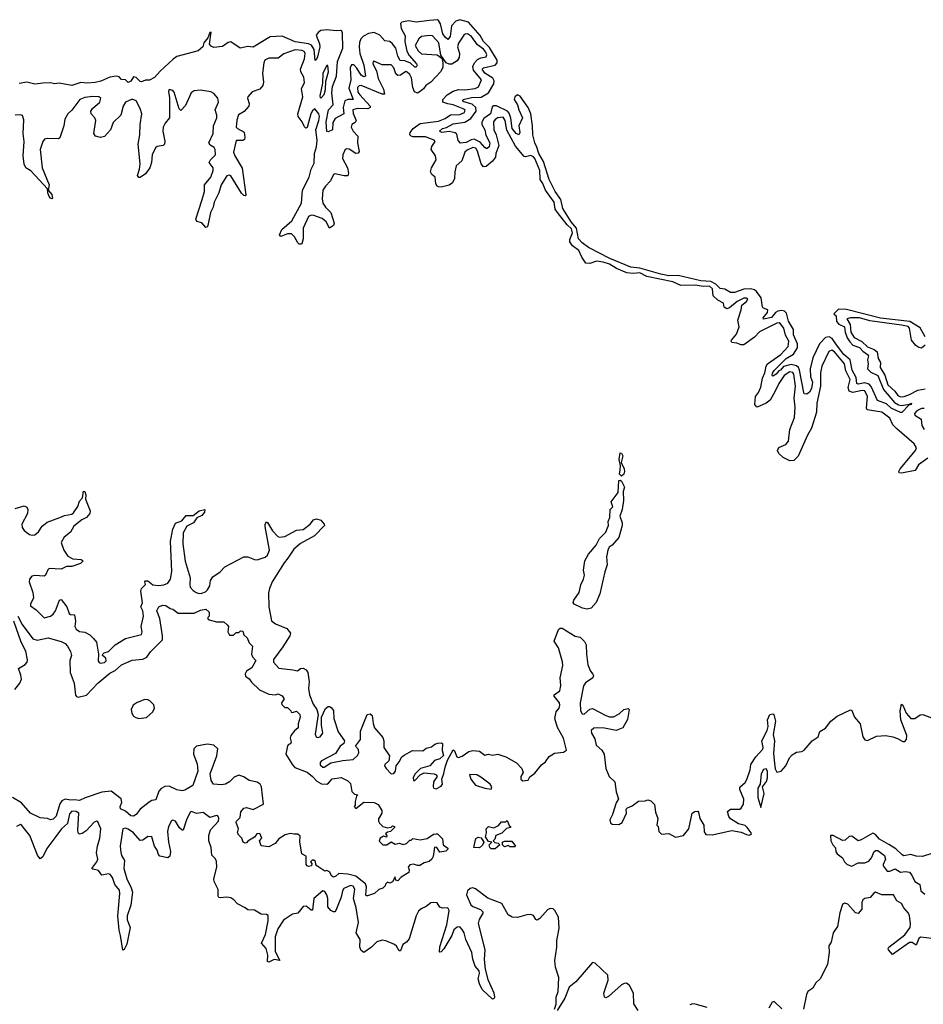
# Model space of a CAD drawing. Extents: x 2470790 to 2659118, y 702284 to 849036.
# Tile 142 of 154: x 2619060 to 2625929, y 751921 to 759412. Entities that reach past the tile are written whole.
import ezdxf

# ---------------------------------------------------------------- set-up
doc = ezdxf.new("R2010")
doc.units = 0

msp = doc.modelspace()

# ---------------------------------------------------------------- linework, layer by layer
at = {"layer": '0CON10XD'}
for points in [[(2625945, 756999.5), (2625905, 757067.8), (2625826.6, 757116.6), (2625605, 757141.7), (2625346.4, 757206.4), (2625285, 757208.5), (2625248.8, 757175), (2625267.9, 757157.9), (2625269.2, 757115), (2625286.8, 757096.8), (2625330.8, 757075), (2625335.8, 757035), (2625351.8, 756991.8), (2625370.3, 756960.3), (2625395, 756936.1), (2625445, 756917.5), (2625469.7, 756889.7), (2625505.9, 756865), (2625511.9, 756855), (2625504.2, 756825), (2625510, 756795), (2625505.9, 756755), (2625531.3, 756731.3), (2625584.1, 756705), (2625628.1, 756598.1), (2625710.8, 756500.8), (2625741.7, 756481.7), (2625765, 756477.5), (2625823.6, 756486.4), (2625840, 756495), (2625837.5, 756485), (2625820.7, 756479.3), (2625766.4, 756423.6), (2625755, 756422.5), (2625685, 756457.5), (2625649.9, 756489.9), (2625582.5, 756515), (2625532.5, 756622.5), (2625518.8, 756638.8), (2625485, 756650), (2625435, 756639.6), (2625425, 756644.4), (2625420.1, 756690.1), (2625387.6, 756745), (2625373.8, 756825), (2625325, 756864), (2625269.6, 756939.6), (2625237.7, 756987.7), (2625215, 756999.7), (2625186.5, 756993.5), (2625139.4, 756945), (2625090.3, 756839.7), (2625068.6, 756755), (2625071.8, 756695), (2625086.2, 756655), (2625080.4, 756605), (2625065, 756578.8), (2625045, 756564), (2625025, 756566.7), (2625020.8, 756575), (2624989, 756745), (2624980, 756765), (2624965, 756778.9), (2624925, 756787.6), (2624866.2, 756773.8), (2624845, 756746.7), (2624830, 756740), (2624810, 756715), (2624785, 756699.2), (2624780, 756705), (2624783.8, 756723.8), (2624795, 756744.3), (2624887.2, 756835), (2624943.2, 756866.8), (2624974.4, 756915), (2624972, 756945), (2624941.9, 757015), (2624941.5, 757055), (2624905, 757118.2), (2624888.9, 757178.9), (2624875, 757194.8), (2624855, 757199.4), (2624824.8, 757195.2), (2624806.7, 757183.3), (2624775, 757146.7), (2624714, 757134), (2624711.9, 757145), (2624744.3, 757185), (2624748.8, 757205), (2624715, 757216.2), (2624706.2, 757225), (2624697.1, 757295), (2624660.8, 757345), (2624645, 757357.1), (2624615, 757363.5), (2624565, 757361), (2624495, 757336.4), (2624465, 757336.7), (2624421.1, 757361.1), (2624385, 757366.2), (2624351, 757401), (2624315, 757421.1), (2624238, 757425), (2624065.1, 757465.1), (2623995, 757463.4), (2623935, 757475.1), (2623775, 757521.2), (2623705, 757530.3), (2623545.3, 757595), (2623385, 757677.8), (2623334.9, 757714.9), (2623308, 757745), (2623293.8, 757825), (2623252.6, 757875), (2623190.2, 757975), (2623174.7, 758044.7), (2623130.7, 758105), (2623085, 758195.6), (2623042.7, 758332.7), (2623005.7, 758395), (2622992.5, 758442.5), (2622975, 758476.4), (2622960.9, 758535), (2622958.4, 758605), (2622944.8, 758695), (2622924.9, 758745), (2622865, 758829.1), (2622845, 758839.2), (2622824.5, 758825.5), (2622820, 758805), (2622843.6, 758763.6), (2622854.1, 758725.9), (2622882.8, 758665), (2622854.3, 758605), (2622861.6, 758555), (2622855, 758535.6), (2622835, 758546.9), (2622804, 758585), (2622792.5, 758662.5), (2622779.8, 758699.8), (2622767.2, 758717.2), (2622685, 758756.6), (2622665, 758757.6), (2622651.9, 758748.1), (2622639.7, 758695), (2622588.5, 758661.5), (2622572.6, 758632.6), (2622574.3, 758614.3), (2622595.7, 758575), (2622602.8, 758532.8), (2622634.3, 758475), (2622629.4, 758445), (2622615, 758432.5), (2622605, 758430.8), (2622595, 758439.2), (2622561.1, 758481.1), (2622515, 758502.2), (2622491.4, 758498.6), (2622455, 758476.7), (2622411.7, 758471.7), (2622394.1, 758494.1), (2622382.1, 758542.1), (2622371.7, 758551.7), (2622325, 758561.9), (2622270, 758555), (2622251.2, 758565), (2622275, 758584.2), (2622305, 758591.1), (2622355, 758619.6), (2622445, 758632.7), (2622489.5, 758660.5), (2622530, 758715), (2622527, 758745), (2622499.6, 758769.6), (2622437.6, 758787.6), (2622427.5, 758795), (2622430.8, 758805), (2622495, 758820.8), (2622568.2, 758821.8), (2622625, 758856.4), (2622665.1, 758924.9), (2622668, 758948), (2622657.3, 758967.3), (2622596.2, 759005), (2622574.7, 759035), (2622585, 759046.7), (2622675, 759066.9), (2622689.5, 759085), (2622690.2, 759105), (2622631.4, 759201.4), (2622585.2, 759245), (2622560.5, 759290.5), (2622472.1, 759392.1), (2622405, 759412), (2622375, 759402), (2622343.9, 759365), (2622332.3, 759285), (2622315, 759261.9), (2622295, 759277.9), (2622277.1, 759305), (2622259.6, 759379.6), (2622245, 759406), (2622235, 759410.8), (2622175, 759406.9), (2622074.4, 759394.4), (2622015, 759404.2), (2621965.6, 759394.4), (2621955, 759382.5), (2621960.3, 759345), (2621989.8, 759289.8), (2621988.3, 759245), (2622002.5, 759172.5), (2622019.8, 759139.8), (2622077.5, 759075), (2622080.8, 759065), (2622075, 759051.2), (2622065, 759051.9), (2622032.2, 759082.2), (2621988.1, 759098.1), (2621951.8, 759101.8), (2621935, 759134.4), (2621919.2, 759195), (2621895, 759228.5), (2621875, 759246.2), (2621835, 759251.8), (2621798.9, 759295), (2621754.8, 759315.2), (2621712.7, 759307.3), (2621672.7, 759287.3), (2621653, 759267), (2621642.1, 759237.9), (2621639.5, 759205), (2621645.6, 759155.6), (2621677, 759065), (2621688.1, 758981.9), (2621675, 758978.5), (2621655, 758990.3), (2621623.7, 759043.7), (2621599.1, 759069.1), (2621582.2, 759067.8), (2621571.2, 759045), (2621578.4, 758955), (2621561.1, 758891.1), (2621595.3, 758804.7), (2621554.7, 758805.3), (2621532.5, 758795), (2621519.7, 758745), (2621524.4, 758695.6), (2621459.4, 758660.6), (2621439.6, 758630.4), (2621437.5, 758575), (2621405, 758560), (2621395, 758562.5), (2621390.3, 758635), (2621408.5, 758725), (2621442, 758765), (2621433.6, 758855), (2621437.9, 758905), (2621468.4, 758981.6), (2621475.5, 759095), (2621516.3, 759195), (2621515, 759310), (2621509.2, 759325), (2621500.3, 759330.3), (2621465, 759327.5), (2621395, 759336), (2621349.5, 759330.5), (2621328.8, 759315), (2621314.2, 759295), (2621339.4, 759229.4), (2621341.4, 759205), (2621325, 759129.2), (2621315, 759106.7), (2621305, 759102.5), (2621299.2, 759185), (2621278.9, 759218.9), (2621255, 759229.6), (2621153.7, 759243.7), (2621055, 759285.6), (2620965, 759281.9), (2620835, 759202.9), (2620795, 759209.2), (2620735, 759196.2), (2620665, 759244), (2620645, 759237.5), (2620601.4, 759208.6), (2620535, 759200), (2620515, 759210), (2620503.3, 759225), (2620515, 759317.5), (2620505, 759313.3), (2620490.8, 759275), (2620460, 759235), (2620452, 759205), (2620415.8, 759174.2), (2620255, 759131.1), (2620227.6, 759112.4), (2620128.6, 759021.4), (2620085, 758971.2), (2620047, 758953), (2620015, 758952.5), (2619985, 758940), (2619975, 758942.5), (2619945, 758972.5), (2619925, 758977.5), (2619905, 758943.3), (2619885, 758933.3), (2619865, 758953.3), (2619835, 758957.5), (2619815, 758976.7), (2619795, 758983.6), (2619745, 758975.5), (2619676, 758944), (2619632.9, 758932.9), (2619575, 758928.9), (2619525, 758933.2), (2619455, 758912.3), (2619358.9, 758928.9), (2619325, 758924.1), (2619295, 758932.2), (2619235, 758930), (2619175, 758921.2), (2619115, 758936.2), (2619055, 758926.7)], [(2624410, 757255), (2624368.2, 757278.2), (2624330.8, 757310.8), (2624326.5, 757365), (2624305, 757383.9), (2624255, 757382.1), (2624195, 757392.4), (2624085, 757389.4), (2624026.6, 757416.6), (2623827.2, 757457.2), (2623775, 757485.4), (2623725, 757480.6), (2623675.1, 757485.1), (2623598, 757518), (2623543.1, 757553.1), (2623495, 757566.7), (2623445, 757574.1), (2623395, 757556.7), (2623365, 757560.9), (2623333.1, 757605), (2623311.9, 757655), (2623262.2, 757692.2), (2623241.4, 757721.4), (2623241.1, 757738.9), (2623261.7, 757791.7), (2623255, 757821.2), (2623220.9, 757850.9), (2623147.7, 757945), (2623131.7, 757971.7), (2623123, 758025), (2623057.7, 758115), (2623037.8, 758165), (2623017.6, 758195), (2623013.5, 758265), (2622975, 758356.2), (2622965, 758369.2), (2622945, 758378), (2622905, 758368.2), (2622895, 758371.9), (2622828.8, 758448.8), (2622762.4, 758572.4), (2622750.2, 758645), (2622735, 758670), (2622695, 758664.8), (2622675, 758652.8), (2622661.6, 758635), (2622664.4, 758575), (2622682.7, 758535), (2622702.1, 758455), (2622679.8, 758395), (2622676.2, 758365), (2622655.4, 758334.6), (2622605, 758294.8), (2622585, 758292.9), (2622569, 758315), (2622541.4, 758411.4), (2622528.4, 758435), (2622505, 758438.5), (2622460.9, 758419.1), (2622445, 758405.4), (2622421.6, 758338.4), (2622378.8, 758301.2), (2622367.8, 758255), (2622365.9, 758205), (2622349.5, 758170.5), (2622325, 758152.4), (2622265, 758137.8), (2622245, 758139.7), (2622234.6, 758145), (2622224.1, 758164.1), (2622218.7, 758215), (2622193.1, 758235), (2622183.9, 758255), (2622190.9, 758285), (2622225.6, 758345), (2622221.9, 758375), (2622189, 758425), (2622193.7, 758446.3), (2622219.2, 758485), (2622211.4, 758495), (2622145, 758521), (2622051.5, 758521.5), (2622035.3, 758525.3), (2622025.5, 758535), (2622028.7, 758555), (2622050.8, 758585), (2622105, 758622.4), (2622245, 758641), (2622295, 758661.3), (2622335, 758688.6), (2622405, 758690.6), (2622440.8, 758705), (2622446.9, 758725), (2622430.5, 758735), (2622356.2, 758765), (2622315, 758773), (2622276.2, 758785), (2622276.7, 758805), (2622308.7, 758841.3), (2622355, 758868.8), (2622395, 758881.7), (2622445, 758879), (2622522.7, 758887.3), (2622548.8, 758901.2), (2622570, 758955), (2622509.1, 759029.1), (2622503.6, 759055), (2622517.3, 759085), (2622540.9, 759109.1), (2622565, 759121.3), (2622605, 759128.5), (2622610.3, 759145), (2622603.9, 759165), (2622585, 759188.8), (2622539.9, 759219.9), (2622495, 759285.3), (2622465, 759303.8), (2622447.5, 759302.5), (2622435.9, 759294.1), (2622395, 759232.2), (2622389.4, 759205), (2622403.9, 759155), (2622400.5, 759125), (2622385, 759098.9), (2622345, 759074.7), (2622323.7, 759073.7), (2622303.1, 759083.1), (2622262, 759142), (2622246.3, 759235), (2622198, 759288), (2622175, 759292), (2622115, 759284.6), (2622093.1, 759266.9), (2622067.3, 759215), (2622089.5, 759175), (2622115, 759153.3), (2622234.6, 759144.6), (2622268.3, 759118.3), (2622277.5, 759087.5), (2622277.1, 759047.1), (2622259.7, 759015), (2622184.4, 758935.6), (2622147.7, 758912.3), (2622128.8, 758885), (2622105.4, 758865), (2622084, 758854), (2622062.2, 758862.2), (2622049.8, 758895), (2622039.1, 758969.1), (2622025, 758995.9), (2622005, 759014), (2621995, 759016.7), (2621955, 758991.1), (2621935, 758987.2), (2621920.2, 759000.2), (2621903.3, 759045), (2621885, 759067.6), (2621815, 759067.5), (2621753.1, 759096.9), (2621746, 759094), (2621745.6, 759075), (2621772.3, 759022.3), (2621784, 758965), (2621826.9, 758883.1), (2621834.5, 758845.5), (2621815, 758844.8), (2621655, 758911.6), (2621640.8, 758909.2), (2621629.2, 758895), (2621631.3, 758861.3), (2621645, 758839.3), (2621724.7, 758755), (2621723.4, 758745), (2621706.6, 758733.4), (2621625, 758736.8), (2621593.5, 758725), (2621595, 758699.5), (2621618.9, 758645), (2621610.2, 758629.8), (2621585.2, 758614.8), (2621580, 758595), (2621594.8, 758565), (2621630.3, 758525), (2621627.2, 758475), (2621641.7, 758408.3), (2621633.6, 758396.4), (2621615.3, 758394.7), (2621565, 758426.4), (2621545, 758428.8), (2621535, 758423.3), (2621515.9, 758385), (2621513.9, 758355), (2621550.8, 758285), (2621560, 758245), (2621555.7, 758225), (2621526.8, 758223.2), (2621455, 758238.4), (2621445, 758235.5), (2621423.3, 758185), (2621384.1, 758145.9), (2621363.5, 758115), (2621358.4, 758048.4), (2621364.4, 758015), (2621384.5, 757984.5), (2621424, 757945), (2621451.4, 757865), (2621444.4, 757845), (2621415, 757825.7), (2621390.3, 757875), (2621359.8, 757899.8), (2621295, 757921.6), (2621275, 757923.8), (2621255.8, 757914.2), (2621213.8, 757825), (2621214.6, 757745.4), (2621205, 757707.5), (2621196.9, 757703.1), (2621185, 757704.4), (2621175, 757714), (2621149.8, 757759.8), (2621125, 757781.9), (2621095, 757782.4), (2621045, 757761.4), (2621035.7, 757775), (2621052.7, 757815), (2621128.7, 757881.3), (2621201.3, 758015), (2621211.1, 758115), (2621261.5, 758215), (2621276.1, 758273.9), (2621298.4, 758321.6), (2621299.9, 758395), (2621315.9, 758445), (2621321, 758495), (2621310.8, 758575), (2621335, 758645.6), (2621338.4, 758675), (2621334.2, 758695), (2621303.6, 758733.6), (2621285, 758719.4), (2621273.1, 758696.9), (2621245, 758591.2), (2621235, 758588), (2621225, 758596.2), (2621206.4, 758635), (2621177.1, 758675), (2621175.4, 758695), (2621211.7, 758825), (2621201.2, 758885), (2621225.2, 758934.8), (2621219.6, 758975), (2621197, 759015), (2621195.2, 759035), (2621224.7, 759115), (2621230, 759155), (2621225, 759166.9), (2621207.7, 759177.7), (2621155, 759183.4), (2621067.5, 759152.5), (2621025, 759120), (2620955, 759119.2), (2620924.6, 759105), (2620914.7, 759085), (2620904.7, 759005), (2620913.9, 758936.1), (2620908, 758912), (2620885.3, 758884.7), (2620827.1, 758862.9), (2620794, 758825), (2620790.8, 758815), (2620804.7, 758775), (2620800.7, 758755), (2620765.2, 758714.8), (2620722.1, 758687.9), (2620711.4, 758648.6), (2620705.9, 758595), (2620714.5, 758584.5), (2620765.9, 758555.9), (2620772, 758515), (2620768.8, 758501.2), (2620756.8, 758493.2), (2620705, 758493.5), (2620685.5, 758405), (2620695, 758376.2), (2620752.3, 758282.3), (2620779.8, 758080.2), (2620775, 758072.9), (2620765, 758074.5), (2620745, 758092.3), (2620665.9, 758225), (2620655, 758229.5), (2620635, 758223), (2620590.8, 758155), (2620574.3, 758095.7), (2620538.4, 758025), (2620530.6, 757985), (2620510.2, 757945), (2620490, 757845), (2620485, 757834), (2620475, 757830.8), (2620445, 757865.6), (2620405.7, 757875.7), (2620398.1, 757895), (2620448, 758045), (2620463.6, 758105), (2620465.9, 758155), (2620513.2, 758215), (2620531.1, 758265), (2620530.9, 758285), (2620501.1, 758325), (2620509.3, 758345), (2620547.5, 758385), (2620547, 758425), (2620538.8, 758438.8), (2620507.6, 758457.6), (2620497.1, 758475), (2620530.4, 758545), (2620533.1, 758605), (2620559.6, 758665), (2620559, 758685), (2620545.2, 758725), (2620570.3, 758785), (2620565.2, 758815), (2620535, 758850), (2620513.3, 758863.3), (2620435, 758875.7), (2620385, 758870.6), (2620363.9, 758856.1), (2620320.4, 758759.6), (2620285, 758721.1), (2620271.4, 758735), (2620235, 758860), (2620225, 758872.5), (2620195, 758880), (2620190.8, 758865), (2620198.2, 758818.2), (2620197.7, 758665), (2620165, 758624.4), (2620150.3, 758595), (2620148.7, 758565), (2620163.4, 758486.6), (2620160, 758465), (2620151.2, 758455), (2620105, 758446.8), (2620093.4, 758436.6), (2620065.8, 758385), (2620062.7, 758325), (2620048.9, 758285), (2620015, 758238.8), (2619975, 758212.5), (2619965, 758211.2), (2619955.6, 758225.6), (2619970.4, 758275), (2619974.7, 758315), (2619959.3, 758465), (2619973.8, 758535), (2619976.2, 758615), (2619987.5, 758695), (2619976.2, 758736.2), (2619945.2, 758795.2), (2619915, 758806.7), (2619863.9, 758785), (2619847.1, 758755), (2619827.9, 758685), (2619770.6, 758629.4), (2619750, 758575), (2619705, 758524.4), (2619675, 758514.5), (2619635, 758527.1), (2619623.7, 758546.3), (2619637.9, 758645), (2619631.8, 758665), (2619603.6, 758695), (2619601.5, 758715), (2619614, 758736), (2619668.1, 758785), (2619675.5, 758815.5), (2619662.5, 758825), (2619615, 758828.2), (2619555, 758819.4), (2619517.1, 758805), (2619457.1, 758722.9), (2619426.9, 758695), (2619403.6, 758656.4), (2619395.4, 758605), (2619365, 758514), (2619355, 758504.4), (2619268, 758508), (2619248.1, 758501.9), (2619234.7, 758485.3), (2619214.7, 758425), (2619229.7, 758285), (2619284, 758155), (2619277.5, 758115), (2619305, 758082.5), (2619310, 758055), (2619305, 758050), (2619295, 758054), (2619285, 758066.7), (2619272.5, 758095), (2619270, 758125), (2619143.3, 758263.3), (2619106.2, 758286.2), (2619095, 758312.5), (2619085.3, 758375), (2619093.7, 758485), (2619085.8, 758545), (2619090.9, 758650.9), (2619082, 758682), (2619065, 758689.3), (2619025, 758685.2)], [(2621345, 758816.7), (2621355, 758819.2), (2621375, 758842.9), (2621385, 758880), (2621386.4, 758943.6), (2621408.4, 759015), (2621403, 759063), (2621395, 759063.3), (2621363.8, 759005), (2621361.6, 758928.4), (2621341.5, 758831.5), (2621345, 758816.7)], [(2625963.1, 756076.9), (2625894.2, 756025.8), (2625866.9, 755983.1), (2625765, 755962.9), (2625746.2, 755965), (2625743.8, 755975), (2625752.5, 755995), (2625871.2, 756135), (2625878.3, 756155), (2625860.9, 756185), (2625729.2, 756299.2), (2625698.8, 756328.8), (2625675, 756379.6), (2625615, 756426.7), (2625501.6, 756445), (2625496.6, 756456.6), (2625504.8, 756544.8), (2625485, 756587.4), (2625465, 756591), (2625395, 756575.9), (2625364.9, 756584.9), (2625359.4, 756615), (2625372.3, 756675), (2625341.5, 756741.5), (2625331.1, 756795), (2625255, 756886), (2625235, 756898.9), (2625212.4, 756887.6), (2625157.9, 756775), (2625147.1, 756725), (2625149.2, 756625), (2625119.9, 756495), (2625117.9, 756425), (2625078.4, 756305), (2625049.9, 756250.1), (2624979.1, 756090.9), (2624945, 756057.2), (2624915, 756056.5), (2624865, 756081.8), (2624832.2, 756112.2), (2624822, 756135), (2624832.4, 756157.6), (2624885, 756181.1), (2624904.8, 756205.2), (2624915.9, 756295), (2624950.8, 756385), (2624956.4, 756463.6), (2624948.2, 756531.8), (2624958.2, 756625), (2624946, 756715), (2624938.7, 756728.7), (2624915, 756733.7), (2624871.6, 756705), (2624830, 756645), (2624804.3, 756585), (2624765, 756516.8), (2624735.9, 756495), (2624685, 756470.9), (2624664.2, 756465), (2624647.8, 756485), (2624654.8, 756545), (2624677.3, 756575), (2624693.3, 756616.7), (2624706.1, 756683.9), (2624725, 756726.4), (2624734.2, 756775), (2624744.3, 756795), (2624845.2, 756865), (2624903.3, 756925), (2624906.2, 756965), (2624880.7, 757010.7), (2624868.7, 757065), (2624845, 757098.5), (2624834.7, 757104.7), (2624815, 757102.6), (2624685, 757037.7), (2624645, 756996.9), (2624565, 756939.3), (2624545, 756937.9), (2624511.1, 756951.1), (2624474.9, 756954.9), (2624468, 756965), (2624470.8, 756975), (2624510.3, 757019.7), (2624530.9, 757075), (2624519.5, 757125), (2624544.3, 757205), (2624548.7, 757241.3), (2624585, 757266.8), (2624595.3, 757285), (2624583.2, 757293.2), (2624565, 757293.5), (2624515, 757267.5), (2624455, 757219.6), (2624435, 757211.6), (2624415.9, 757225), (2624410, 757255)], [(2625945, 756935.2), (2625915, 756912.8), (2625895, 756918), (2625873.8, 756933.8), (2625840.1, 756975), (2625825, 757064.4), (2625815, 757076.6), (2625765, 757088.9), (2625521.9, 757121.9), (2625445.1, 757144.9), (2625375.1, 757144.9), (2625349.3, 757135), (2625374.1, 757094.1), (2625379.3, 757035), (2625405, 756993.5), (2625462.9, 756962.9), (2625505, 756922.3), (2625555, 756904), (2625577.7, 756885), (2625586.2, 756835), (2625604.8, 756805), (2625602.6, 756765), (2625637.6, 756707.6), (2625660.8, 756635), (2625712, 756585), (2625735, 756552.5), (2625755, 756542.1), (2625785, 756545.9), (2625825, 756559.6), (2625887.3, 756592.7), (2625945, 756602.8)], [(2625935, 756454.4), (2625915, 756453), (2625880, 756435), (2625863.3, 756415), (2625865, 756403.9), (2625912.3, 756372.3), (2625919.2, 756325), (2625935, 756294.1)], [(2623635, 755938.8), (2623618.8, 755955), (2623626.1, 755986.1), (2623626.7, 756016.7), (2623617.1, 756065), (2623625, 756115.8), (2623635, 756114.2), (2623644.4, 756095), (2623633.3, 756043.3), (2623655.5, 755995.5), (2623658.6, 755975), (2623652.5, 755955), (2623635, 755938.8)], [(2623375, 754927.7), (2623338.5, 754935), (2623275.7, 754965), (2623268.3, 754978.3), (2623272.5, 754995), (2623313.2, 755055), (2623325, 755111.2), (2623346.9, 755155), (2623352.9, 755185), (2623346.4, 755225), (2623355.5, 755295), (2623384.6, 755345), (2623442.1, 755415), (2623468.9, 755465), (2623515.7, 755514.3), (2623529.6, 755545), (2623535.5, 755565), (2623534, 755595), (2623545.6, 755625.6), (2623548, 755685), (2623569.2, 755705), (2623555.8, 755745), (2623610, 755815), (2623615, 755906.7), (2623625, 755910), (2623635, 755900), (2623656.7, 755855), (2623647.7, 755822.3), (2623649.2, 755755), (2623640.8, 755685), (2623621.4, 755635), (2623640.6, 755585), (2623641.1, 755565), (2623615, 755472.5), (2623563.3, 755415), (2623542, 755398), (2623530, 755375), (2623522.1, 755325), (2623527.3, 755265), (2623507.7, 755212.3), (2623469.1, 755045), (2623442.9, 754977.1), (2623405, 754933.9), (2623375, 754927.7)], [(2619025, 755694.4), (2619095, 755712.5), (2619114.3, 755704.3), (2619121.9, 755685), (2619118.1, 755655), (2619075.6, 755575), (2619079.1, 755549.1), (2619094.2, 755525), (2619133.3, 755495), (2619155, 755490), (2619175, 755493.1), (2619203.9, 755516.1), (2619231.2, 755558.8), (2619269.9, 755590.1), (2619364.5, 755624.5), (2619399.9, 755640.1), (2619455, 755650.8), (2619469.2, 755660.8), (2619501.1, 755708.9), (2619515, 755749.2), (2619536.2, 755775), (2619544.4, 755825.6), (2619555, 755822), (2619562.2, 755797.8), (2619561.2, 755765), (2619595.6, 755675), (2619592.9, 755655), (2619567.1, 755625), (2619532.4, 755607.6), (2619471.5, 755558.5), (2619446.6, 755513.4), (2619396.9, 755475), (2619374.7, 755435), (2619395, 755375.8), (2619425, 755330), (2619465, 755309.5), (2619526.2, 755306.2), (2619542, 755295), (2619523.3, 755275), (2619455, 755252.4), (2619415, 755252.5), (2619375, 755231.5), (2619285, 755236.9), (2619273.6, 755226.4), (2619255.7, 755185), (2619245, 755178.9), (2619175, 755184.6), (2619152.8, 755177.2), (2619135.4, 755155), (2619132.8, 755135), (2619160, 755055), (2619163.8, 755013.8), (2619142.5, 754965), (2619143.1, 754953.1), (2619185, 754921.4), (2619245, 754860.8), (2619293.8, 754875), (2619315, 754888.9), (2619332.2, 754915), (2619363.6, 754995), (2619375, 755002), (2619418.5, 754945), (2619435, 754894.2), (2619445, 754887.1), (2619476, 754885), (2619484.5, 754835), (2619479.4, 754795), (2619488.1, 754775), (2619515, 754757.9), (2619555, 754752.5), (2619592.1, 754732.1), (2619621.4, 754705), (2619642.5, 754675), (2619658.8, 754585), (2619657.1, 754535), (2619662.8, 754522.8), (2619675, 754515.6), (2619705, 754522.8), (2619716.6, 754535), (2619715.4, 754555.4), (2619690, 754575), (2619692.5, 754585), (2619702.5, 754595), (2619735, 754605.8), (2619785, 754656.7), (2619865, 754702.9), (2619985.8, 754734.2), (2619992, 754755), (2619982.2, 754795), (2620001, 754875), (2619995, 754914.5), (2619979.7, 754945), (2619992.5, 754975), (2619980.8, 755065), (2619985.4, 755085), (2620017.1, 755115), (2620012, 755135), (2620016, 755144), (2620035, 755142.9), (2620072.8, 755112.8), (2620115, 755106.3), (2620155, 755112.6), (2620185, 755124.7), (2620206.8, 755155), (2620215.2, 755215), (2620207.5, 755445), (2620223.7, 755536.3), (2620245, 755581.4), (2620291.7, 755598.3), (2620325, 755640), (2620379.4, 755640.6), (2620425, 755675.5), (2620466.2, 755685), (2620464.2, 755665), (2620445, 755640), (2620407.5, 755622.5), (2620380, 755585), (2620330.5, 755559.5), (2620302.8, 755507.2), (2620300, 755425), (2620316.7, 755293.3), (2620357.1, 755165), (2620352.2, 755115), (2620356.1, 755095), (2620379.2, 755069.2), (2620401.9, 755055), (2620425, 755047.1), (2620445, 755048.4), (2620471.2, 755058.8), (2620486.7, 755073.3), (2620504.7, 755105), (2620510.6, 755145), (2620527.2, 755172.8), (2620585, 755212.4), (2620620.3, 755249.7), (2620765, 755324.7), (2620795, 755324.2), (2620845, 755304.6), (2620865, 755303.1), (2620925, 755323.8), (2620943, 755337), (2620958.9, 755375), (2620926.5, 755555), (2620925.7, 755575), (2620935, 755592), (2620945, 755585.8), (2620983, 755523), (2621021.4, 755481.4), (2621035.9, 755474.1), (2621075, 755481.2), (2621165, 755528.2), (2621215.4, 755534.6), (2621267.2, 755572.8), (2621293.2, 755606.8), (2621316, 755614), (2621350.3, 755605), (2621375.6, 755575), (2621376.9, 755565), (2621301.9, 755485), (2621195, 755426.3), (2621143.7, 755385), (2621099.4, 755315), (2621069.5, 755280.5), (2620979.3, 755135), (2620958.6, 755085), (2620952.5, 755052.5), (2620953.4, 754945), (2620975, 754837.5), (2621004.7, 754814.7), (2621090.7, 754780.7), (2621118.1, 754745), (2621112.5, 754725), (2621060.3, 754639.7), (2620989.6, 754545), (2620990, 754525), (2621029.3, 754479.3), (2621137, 754467), (2621171.3, 754458.7), (2621195, 754477.1), (2621215, 754479.4), (2621236.7, 754466.7), (2621250, 754445), (2621260.8, 754375), (2621256.1, 754325), (2621262.9, 754275), (2621290.8, 754205), (2621318.2, 754165), (2621328, 754125), (2621306.6, 753976.6), (2621314.4, 753955), (2621325, 753950), (2621344, 753955), (2621365.4, 753985), (2621354.3, 754045), (2621353.6, 754106.4), (2621385, 754172), (2621405, 754185.8), (2621415, 754186), (2621428.3, 754178.3), (2621445.5, 754155.5), (2621449.2, 754095), (2621480.5, 753995), (2621530, 753925), (2621523.6, 753906.4), (2621496.1, 753883.9), (2621459.5, 753830.5), (2621355, 753772.5), (2621345, 753760), (2621345, 753743.3), (2621363.3, 753725), (2621375, 753724.5), (2621425, 753759.2), (2621515.9, 753775.9), (2621595, 753784.7), (2621627.8, 753815), (2621636.9, 753835), (2621635, 753860), (2621613.3, 753885), (2621650, 753935), (2621651.4, 753998.6), (2621701.2, 754125), (2621725, 754132), (2621738.8, 754118.8), (2621746.8, 754056.8), (2621757.1, 754025), (2621820.4, 753950.4), (2621827.5, 753925), (2621827.8, 753875), (2621870.5, 753810.5), (2621867.1, 753772.9), (2621836.7, 753745), (2621833.1, 753735), (2621845, 753714), (2621883.8, 753675), (2621905, 753677.5), (2621915.7, 753695), (2621921.2, 753735), (2621945.6, 753765), (2621965.5, 753804.5), (2621982.9, 753817.1), (2622045, 753851.4), (2622125, 753850), (2622150.7, 753869.3), (2622190.3, 753879.7), (2622215, 753899.2), (2622237.7, 753907.7), (2622265, 753911.2), (2622274.1, 753904.1), (2622271.2, 753851.2), (2622282, 753815), (2622255, 753787.5), (2622213.8, 753776.2), (2622178, 753735), (2622106.7, 753715), (2622065, 753672.5), (2622051.2, 753645), (2622053.3, 753625), (2622065, 753623.3), (2622104, 753666), (2622135, 753683.3), (2622210, 753675), (2622225, 753667.5), (2622232.5, 753655), (2622205, 753612.5), (2622203.1, 753575), (2622208.8, 753565), (2622225, 753560), (2622265, 753580.8), (2622274.3, 753595), (2622270, 753635), (2622285, 753676.2), (2622293.9, 753726.1), (2622312.2, 753777.8), (2622355, 753857.5), (2622365, 753850), (2622383.8, 753805), (2622395, 753800), (2622425, 753810), (2622475, 753843.8), (2622505, 753850.8), (2622556.7, 753846.7), (2622595, 753817.5), (2622625, 753823.3), (2622655, 753816.2), (2622695, 753822.9), (2622755, 753802.9), (2622838, 753758), (2622876.7, 753715), (2622887.5, 753685), (2622870, 753655), (2622870, 753635), (2622885, 753622.5), (2622925, 753627.5), (2622938.8, 753651.2), (2622975, 753678.8), (2623027.2, 753742.8), (2623056.7, 753765), (2623085, 753807.5), (2623125, 753830.9), (2623195, 753838.9), (2623217.3, 753855), (2623193.3, 753945), (2623147.9, 754027.9), (2623127.5, 754095), (2623139.5, 754145), (2623160.7, 754175), (2623166.6, 754196.6), (2623163.8, 754215), (2623123.8, 754265), (2623123.3, 754275), (2623166.9, 754305), (2623173, 754347), (2623169.6, 754405), (2623188.6, 754498.6), (2623185.9, 754525.9), (2623155, 754633.3), (2623123.2, 754683.2), (2623155, 754771.9), (2623167.6, 754782.4), (2623185, 754782.2), (2623282.6, 754722.6), (2623320, 754715), (2623355, 754682), (2623367.5, 754655), (2623368, 754585), (2623378.9, 754505), (2623400.5, 754455), (2623417.5, 754432.5), (2623422.2, 754422.2), (2623417.3, 754405), (2623362.2, 754367.8), (2623347.2, 754345), (2623322, 754215), (2623324.1, 754155), (2623335, 754130), (2623350.3, 754129.7), (2623395, 754166.4), (2623415, 754170.8), (2623515, 754118.1), (2623545, 754108.1), (2623575, 754107.1), (2623618.1, 754131.9), (2623653.3, 754165), (2623685, 754172.5), (2623692.5, 754165), (2623681.7, 754088.3), (2623645, 754024.6), (2623595, 754003.5), (2623505, 754022.4), (2623455, 754024.3), (2623425, 754020.8), (2623404.7, 754005), (2623408, 753985), (2623432, 753942), (2623442.7, 753892.7), (2623485, 753855.5), (2623503.1, 753823.1), (2623516.5, 753715), (2623542.5, 753655), (2623583.8, 753613.8), (2623595, 753538.8), (2623611.2, 753485), (2623593.3, 753455), (2623565.8, 753365), (2623545.7, 753325), (2623551.4, 753301.4), (2623565, 753292.5), (2623615, 753288.6), (2623639.4, 753305), (2623673.8, 753375), (2623670, 753405), (2623680, 753415), (2623715, 753430), (2623765, 753467.5), (2623815, 753470), (2623835, 753477.5), (2623858.3, 753468.3), (2623885, 753440), (2623893, 753383), (2623912.5, 753335), (2623904, 753285), (2623913.9, 753273.9), (2623919.2, 753235), (2623940, 753215), (2623995, 753221.4), (2624045, 753192.1), (2624105.6, 753205), (2624147.3, 753255), (2624172.5, 753375), (2624193, 753387), (2624215, 753390), (2624221.7, 753381.7), (2624231.4, 753335), (2624262.1, 753285), (2624263.2, 753233.2), (2624275, 753212.9), (2624325, 753210.8), (2624475, 753244.2), (2624545, 753231.2), (2624585, 753213.8), (2624605, 753208.8), (2624622.5, 753215), (2624621.2, 753225), (2624590.6, 753265), (2624575, 753281.1), (2624523.6, 753293.6), (2624462.5, 753332.5), (2624450.2, 753350.2), (2624441.5, 753388.5), (2624464.6, 753405.4), (2624535, 753406.5), (2624545.8, 753414.2), (2624563.2, 753445), (2624565, 753482), (2624534.4, 753555), (2624535, 753572.5), (2624575, 753608.2), (2624589.2, 753630.8), (2624612.2, 753705), (2624618, 753745), (2624656.1, 753805), (2624709, 753861), (2624711.6, 753875), (2624701.8, 753925), (2624741.9, 754005), (2624749.2, 754035), (2624744.4, 754084.4), (2624764, 754126), (2624785, 754130.6), (2624792.5, 754125), (2624805.8, 754075), (2624788.5, 753975), (2624798.1, 753925), (2624790.6, 753829.4), (2624797.8, 753755)], [(2619046.2, 754873.8), (2619079.4, 754809.4), (2619160.6, 754700.6), (2619191.5, 754691.5), (2619275, 754709.2), (2619375, 754681.9), (2619406, 754665), (2619424, 754645), (2619445.7, 754605), (2619452.5, 754575), (2619442, 754538), (2619442.7, 754445), (2619474.5, 754365), (2619485, 754272.5), (2619491.9, 754261.9), (2619505, 754257.1), (2619566.8, 754273.2), (2619653.3, 754365), (2619745, 754441.1), (2619785, 754460.5), (2619835, 754503.1), (2619915, 754539.1), (2619995, 754545.7), (2620027.5, 754562.5), (2620055, 754602.9), (2620145.7, 754695), (2620146.5, 754725), (2620126.2, 754856.2), (2620102, 754915), (2620117.5, 754945), (2620145, 754956.7), (2620170, 754955), (2620203.3, 754933.3), (2620225, 754927.5), (2620265, 754897.5), (2620385, 754896.7), (2620435, 754920), (2620475, 754926.7), (2620500, 754905), (2620500, 754875), (2620490, 754865), (2620490, 754855), (2620500, 754845), (2620555, 754830), (2620611.7, 754831.7), (2620638.3, 754808.3), (2620647.5, 754795), (2620642.5, 754755), (2620655, 754730), (2620685, 754730), (2620705, 754750), (2620725, 754750), (2620738.3, 754761.7), (2620755, 754760), (2620763, 754733), (2620789.3, 754709.3), (2620805, 754670), (2620830, 754645), (2620822.5, 754585), (2620830, 754565), (2620856.2, 754536.2), (2620825, 754482), (2620784.2, 754455.8), (2620774.2, 754435), (2620777.7, 754417.7), (2620805, 754396.7), (2620821.8, 754371.8), (2620882.5, 754312.5), (2620955, 754281.2), (2621005, 754276.7), (2621025, 754282.5), (2621055, 754267.5), (2621070, 754245), (2621050, 754215), (2621051.7, 754201.7), (2621075, 754180), (2621095, 754180), (2621120, 754155), (2621123, 754143), (2621135, 754140), (2621165, 754152.5), (2621188.8, 754125), (2621192, 754105), (2621178, 754055), (2621177.5, 754025), (2621148.3, 754001.7), (2621120, 753965), (2621116.2, 753945), (2621123.3, 753915), (2621117.7, 753902.3), (2621102.5, 753897.5), (2621095, 753887.5), (2621082, 753825), (2621132.8, 753742.8), (2621152.7, 753722.7), (2621245, 753687.1), (2621285, 753655.5), (2621317.6, 753617.6), (2621355, 753598.6), (2621394.1, 753595.9), (2621407.7, 753602.3), (2621435, 753635.6), (2621505, 753646.2), (2621555, 753622.5), (2621575, 753600), (2621585, 753540), (2621605, 753520), (2621630, 753515), (2621620, 753505), (2621610, 753465), (2621610, 753435), (2621602.5, 753425), (2621615, 753410), (2621675, 753460), (2621755, 753457.5), (2621785, 753440), (2621812.5, 753395), (2621812.5, 753375), (2621788.3, 753331.7), (2621787.5, 753315), (2621795, 753300), (2621820, 753275), (2621855, 753262.5), (2621885, 753270), (2621895, 753280), (2621910, 753275), (2621910, 753265), (2621880, 753235), (2621855, 753230), (2621841.7, 753218.3), (2621850, 753205), (2621848.3, 753191.7), (2621825, 753200), (2621800, 753185), (2621793, 753163), (2621820, 753135), (2621850, 753135), (2621885, 753157.5), (2621915, 753140), (2621945, 753147.5), (2621975, 753136.7), (2622000, 753145), (2622025, 753170), (2622035, 753170), (2622048.3, 753181.7), (2622105, 753173.3), (2622156.4, 753183.6), (2622205, 753216.7), (2622225, 753217.5), (2622235, 753217.5), (2622275, 753180), (2622280, 753135), (2622315, 753110), (2622316.7, 753105), (2622300, 753085), (2622255, 753077.5), (2622230, 753115), (2622213, 753117), (2622202.5, 753045), (2622193.6, 753026.4), (2622173.6, 753006.4), (2622135, 752996.7), (2622103, 752977), (2622085, 752976.7), (2622055, 752987.5), (2622025, 752982.5), (2622012.5, 752965), (2622020, 752945), (2622017.5, 752925), (2621960.7, 752889.3), (2621935, 752860), (2621920, 752865), (2621915, 752890), (2621895, 752852.5), (2621875, 752842.5), (2621855, 752850), (2621840, 752835), (2621838.3, 752821.7), (2621820, 752805), (2621790, 752795), (2621757, 752763), (2621705, 752746.7), (2621695, 752747.5), (2621692, 752755), (2621696.7, 752815), (2621688.7, 752838.7), (2621615, 752896.2), (2621555, 752911.4), (2621485, 752917.5), (2621462.5, 752895), (2621445, 752887.5), (2621432.5, 752895), (2621415, 752930), (2621395, 752940), (2621380, 752935), (2621320, 752975), (2621310, 752985), (2621308.3, 753008.3), (2621295, 753017.5), (2621283, 753017), (2621270, 753005), (2621281.7, 752991.7), (2621277.5, 752975), (2621255, 752968.8), (2621245, 752973.8), (2621236.7, 752985), (2621237, 753047), (2621204.2, 753065), (2621190, 753155), (2621190.9, 753200.9), (2621175, 753214.3), (2621145.4, 753215.4), (2621115, 753221.2), (2621079.1, 753210.9), (2621030, 753180), (2621003.3, 753145), (2620955, 753118.8), (2620895, 753127.5), (2620882.5, 753165), (2620900, 753185), (2620885, 753220), (2620861.7, 753218.3), (2620846.2, 753193.8), (2620795, 753162.5), (2620785, 753150), (2620775, 753147.5), (2620760, 753155), (2620747.5, 753185), (2620725, 753207.5), (2620716.7, 753225), (2620722.5, 753255), (2620706, 753305), (2620708, 753315), (2620737, 753343), (2620742, 753385), (2620765, 753413.3), (2620785, 753418.8), (2620835, 753404.2), (2620913.3, 753445), (2620898.5, 753575), (2620886.9, 753595), (2620865, 753611.8), (2620805, 753624.7), (2620762.6, 753652.6), (2620725, 753664.6), (2620690.8, 753649.2), (2620655, 753614.5), (2620625, 753596.7), (2620595, 753590), (2620534.2, 753595), (2620515.6, 753625), (2620507.3, 753675), (2620559.7, 753810.3), (2620565.6, 753865), (2620535, 753892.5), (2620485, 753901.2), (2620403.1, 753885), (2620384.5, 753865), (2620380.4, 753825), (2620409.4, 753749.4), (2620413.5, 753695), (2620375.4, 753584.6), (2620315, 753550.6), (2620295, 753545.6), (2620255, 753552.7), (2620195, 753581.9), (2620162.6, 753577.4), (2620135, 753562.5), (2620116.4, 753543.6), (2620093.8, 753476.2), (2620065, 753471.2), (2620045, 753459.2), (2619974.6, 753405.4), (2619945, 753366), (2619925, 753352.5), (2619905, 753356.2), (2619865, 753390), (2619827, 753407), (2619822.5, 753425), (2619836.4, 753456.4), (2619831.2, 753485), (2619755, 753543.3), (2619685, 753535.7), (2619557.2, 753492.8), (2619515, 753471.8), (2619477.4, 753477.4), (2619445, 753474.3), (2619405, 753481.3), (2619380.3, 753469.7), (2619364.7, 753445.3), (2619337.6, 753352.4), (2619315, 753329.4), (2619295, 753324.3), (2619270, 753335), (2619215, 753340), (2619142.5, 753375), (2619074.6, 753454.6), (2619005, 753493.5)], [(2619022.1, 754315), (2619060.3, 754365), (2619072.6, 754395), (2619069.7, 754425), (2619051.9, 754475), (2619102.4, 754507.6), (2619115.4, 754524.6), (2619118.9, 754541.1), (2619106.6, 754606.6), (2619070.5, 754675), (2619014.2, 754835.8)], [(2619965, 754096.6), (2620025, 754102.2), (2620071.7, 754145), (2620085.2, 754175), (2620079.2, 754199.2), (2620049.4, 754229.4), (2620035, 754238.2), (2620011.2, 754238.8), (2619953, 754217), (2619922.5, 754197.5), (2619908.4, 754165), (2619912.4, 754135), (2619924.3, 754114.3), (2619942, 754102), (2619965, 754096.6)], [(2624797.8, 753755), (2624802.3, 753712.3), (2624815, 753687.5), (2624847.8, 753695), (2624883.4, 753735), (2624913.2, 753796.8), (2624931.7, 753818.3), (2624965, 753839.6), (2625005, 753844.1), (2625025, 753853.5), (2625085, 753924.6), (2625130, 753955), (2625142.3, 753997.7), (2625185, 754021.2), (2625226, 754074), (2625275, 754114.4), (2625375, 754161.2), (2625386.1, 754156.1), (2625407.5, 754105), (2625448.9, 754055), (2625470, 753955), (2625485, 753932.5), (2625505, 753927.8), (2625575, 753960.8), (2625645, 753965.3), (2625697, 753957), (2625734.4, 753944.4), (2625775, 753921.2), (2625788.9, 753921.1), (2625803, 753937), (2625803.3, 753965), (2625759.6, 754085), (2625753.8, 754155), (2625765, 754203.3), (2625775, 754196.2), (2625798.5, 754135), (2625835, 754094.6), (2625865, 754095.4), (2625905, 754123.6), (2625925, 754126.4), (2626045, 754081.1)], [(2622645, 753556.7), (2622648.1, 753575), (2622635.5, 753595), (2622565, 753648.1), (2622535, 753666.5), (2622480, 753670), (2622488.8, 753635), (2622525, 753588.6), (2622595, 753564.6), (2622645, 753556.7)], [(2624695, 753417.5), (2624720.8, 753525), (2624707.8, 753575), (2624737.3, 753615), (2624744, 753645), (2624745.3, 753695), (2624735, 753713.8), (2624715, 753707.1), (2624695.9, 753675), (2624688.1, 753595), (2624672.5, 753565), (2624671.1, 753495), (2624695, 753417.5)], [(2619826.6, 752443.4), (2619815.4, 752485), (2619805.7, 752595), (2619821.4, 752765), (2619818.3, 752788.3), (2619782.3, 752832.3), (2619766.6, 752885), (2619748.8, 752908.8), (2619735, 752914.6), (2619685, 752904.5), (2619658.5, 752938.5), (2619615, 752948), (2619608, 752955), (2619646.9, 753005), (2619654.1, 753024.1), (2619644.7, 753074.7), (2619651, 753125), (2619668.3, 753185), (2619676, 753255), (2619655, 753310), (2619645, 753315.6), (2619625, 753307.9), (2619565, 753241.1), (2619535, 753219.4), (2619514.4, 753214.4), (2619505.5, 753225.5), (2619502.7, 753245), (2619508.8, 753375), (2619488.5, 753388.5), (2619455, 753389.4), (2619439.4, 753370.6), (2619423.6, 753296.4), (2619378.4, 753255), (2619335, 753197.7), (2619265, 753107.3), (2619235, 753041.9), (2619215, 753027.5), (2619195, 753055.8), (2619136.3, 753206.3), (2619075, 753282.5), (2619065, 753288.6), (2619035, 753273.5)], [(2623126, 751885), (2623137.3, 751922.7), (2623138.1, 751975), (2623152.4, 752017.6), (2623158.8, 752125), (2623132.8, 752202.8), (2623128.5, 752255), (2623142.7, 752355), (2623143.3, 752405), (2623160.4, 752500.4), (2623156.1, 752585), (2623128.4, 752635), (2623115, 752647.4), (2623095, 752650.8), (2623075, 752642.4), (2623015, 752573.1), (2622995, 752561.8), (2622985, 752565.6), (2622965.5, 752595.5), (2622944.3, 752604.3), (2622915, 752602.5), (2622845, 752582.4), (2622803.1, 752583.1), (2622772.5, 752602.5), (2622725, 752688.3), (2622619.7, 752729.7), (2622525, 752800.5), (2622505, 752807.1), (2622485, 752803.3), (2622463.7, 752785), (2622456.5, 752755), (2622488.9, 752678.9), (2622505, 752666.3), (2622562.2, 752642.2), (2622580, 752625), (2622580, 752615), (2622553.2, 752566.8), (2622545.7, 752535), (2622595.7, 752335), (2622592.1, 752262.1), (2622598.8, 752188.8), (2622619.2, 752109.2), (2622665, 752008), (2622670, 751975), (2622665, 751962.5), (2622655, 751960), (2622575, 752034.3), (2622555, 752076), (2622545.8, 752115), (2622555.9, 752155), (2622552.6, 752175), (2622522.5, 752212.5), (2622503.7, 752265), (2622497.1, 752315), (2622451, 752415), (2622440.2, 752465), (2622425, 752491.3), (2622405, 752510.6), (2622385, 752507.4), (2622361.3, 752488.7), (2622345.9, 752445), (2622285, 752343.3), (2622265, 752320), (2622255, 752316.7), (2622251.2, 752321.2), (2622255, 752358), (2622308, 752525), (2622324.6, 752634.6), (2622315, 752655.6), (2622273, 752653), (2622255, 752661.2), (2622234.1, 752694.1), (2622204.2, 752695.8), (2622185, 752692), (2622151.2, 752665), (2622111.3, 752648.7), (2622091.5, 752628.5), (2622074.7, 752595), (2622019.8, 752420.2), (2622001.2, 752395), (2621972, 752375), (2621955, 752329.2), (2621945, 752329.2), (2621924.6, 752364.6), (2621909.2, 752375), (2621843.4, 752403.4), (2621815, 752408.6), (2621775, 752397.1), (2621734.6, 752355), (2621675, 752316.5), (2621655, 752330.5), (2621646.1, 752356.1), (2621647.4, 752415), (2621618.4, 752465), (2621636.3, 752543.7), (2621618.1, 752655), (2621598.3, 752725), (2621606.9, 752796.9), (2621595, 752820.6), (2621575, 752824.7), (2621525, 752802.2), (2621514.5, 752785.5), (2621502.7, 752737.3), (2621464.2, 752635.8), (2621455, 752625.5), (2621445, 752625.3), (2621425, 752635.8), (2621401.5, 752661.5), (2621401.4, 752725), (2621395, 752753.3), (2621379.9, 752779.9), (2621365, 752783.8), (2621295.3, 752725), (2621285, 752637.5), (2621275, 752636.7), (2621236.5, 752666.5), (2621215.2, 752664.8), (2621175.2, 752614.8), (2621134, 752606), (2621065, 752561.1), (2621022.5, 752495), (2621002.9, 752435), (2621002.1, 752322.1), (2621037.5, 752255), (2620995, 752261.8), (2620955, 752241.4), (2620945, 752247.5), (2620945.3, 752295), (2620932.6, 752345), (2620897.3, 752385), (2620928.6, 752451.4), (2620949, 752555), (2620947.6, 752597.6), (2620935, 752605.5), (2620895, 752606.8), (2620845, 752636.3), (2620795, 752639.6), (2620772.9, 752655), (2620715, 752684.7), (2620686.9, 752716.9), (2620665, 752731.6), (2620635, 752737.1), (2620585, 752731.2), (2620574.6, 752734.6), (2620569.5, 752745), (2620569.2, 752795), (2620538.4, 752855), (2620534.8, 752875), (2620558.3, 752965), (2620556.6, 753006.6), (2620547.8, 753027.8), (2620520.9, 753055), (2620515.8, 753115), (2620498.8, 753165), (2620497.2, 753205), (2620511.4, 753248.6), (2620572.5, 753315), (2620575, 753337.5), (2620565, 753356.2), (2620555, 753358.8), (2620505, 753342), (2620455, 753380), (2620405, 753371.9), (2620365, 753387.5), (2620355, 753384), (2620327.5, 753325), (2620303.8, 753246.2), (2620295, 753246), (2620275, 753263.3), (2620245, 753315.5), (2620225, 753321.5), (2620213.4, 753316.6), (2620190.6, 753275), (2620183.3, 753236.7), (2620190.8, 753155), (2620206.6, 753083.4), (2620202, 753048), (2620186.7, 753035), (2620125, 753049.4), (2620115, 753060), (2620104.1, 753095), (2620085.9, 753125), (2620064.2, 753195), (2620035, 753198.9), (2619995, 753169.5), (2619975, 753166.5), (2619925.1, 753225.1), (2619885, 753254), (2619865, 753261.8), (2619843.5, 753255), (2619823.4, 753125), (2619828.1, 753075), (2619833.8, 753053.8), (2619857.1, 753015), (2619851.7, 752955), (2619874.4, 752875), (2619908.4, 752808.4), (2619916.4, 752775), (2619904.8, 752675), (2619876.2, 752595), (2619877.1, 752565), (2619899.2, 752505), (2619875, 752377.5), (2619855, 752337.5), (2619845, 752333.8), (2619826.6, 752443.4)], [(2622675, 753103.3), (2622643.6, 753103.6), (2622633, 753113), (2622630, 753135), (2622650, 753155), (2622625, 753160), (2622600, 753195), (2622607.5, 753225), (2622606.7, 753255), (2622625, 753273.3), (2622665, 753262.5), (2622699.3, 753280.7), (2622721.7, 753308.3), (2622755, 753310), (2622765, 753320), (2622781.7, 753281.7), (2622790, 753275), (2622790, 753265), (2622761.7, 753258.3), (2622725, 753222.5), (2622680, 753205), (2622671.7, 753178.3), (2622660, 753165), (2622673, 753153), (2622698.3, 753148.3), (2622710, 753135), (2622675, 753103.3)], [(2625995, 753069.3), (2625923.6, 753046.4), (2625875, 753049.2), (2625835, 753060), (2625781.8, 753051.8), (2625767.9, 753057.9), (2625720.6, 753105), (2625666.6, 753136.6), (2625596.9, 753176.9), (2625565, 753213.6), (2625545, 753223.6), (2625457.4, 753172.6), (2625435, 753165.6), (2625385, 753200.5), (2625365, 753197.8), (2625335, 753170.5), (2625315, 753168.5), (2625245, 753204.3), (2625225, 753206), (2625227.8, 753165), (2625240.8, 753135), (2625261.7, 753111.7), (2625265, 753080), (2625273.5, 753065), (2625316, 753035), (2625331.2, 753005), (2625350.8, 752985), (2625387.4, 752972.6), (2625435, 752998.5), (2625485, 752997.9), (2625515, 753009.2), (2625536.4, 753035), (2625555.5, 753084.5), (2625568.7, 753091.3), (2625585, 753090), (2625633.9, 753053.9), (2625640.9, 753025), (2625624.2, 752985.8), (2625625.4, 752975), (2625654.6, 752935), (2625675, 752933.3), (2625715, 752951.1), (2625755, 752925.5), (2625795, 752931.2), (2625825, 752925.6), (2625843.6, 752903.6), (2625865.7, 752855.7), (2625902.9, 752832.9), (2625911.2, 752785), (2625940.8, 752759.2)], [(2622555, 753112.5), (2622512.5, 753115), (2622526.4, 753183.6), (2622545, 753193.3), (2622568.3, 753188.3), (2622587.5, 753155), (2622579.3, 753130.7), (2622555, 753112.5)], [(2622825, 753120), (2622785, 753120), (2622775, 753130), (2622745, 753120), (2622730, 753135), (2622730, 753155), (2622745, 753162.5), (2622801.7, 753161.7), (2622830, 753125), (2622825, 753120)], [(2625995, 752421), (2625907.2, 752432.8), (2625895, 752420.6), (2625875, 752371.4), (2625845, 752391.6), (2625825, 752390.5), (2625695, 752298.8), (2625665.8, 752335), (2625662.5, 752345), (2625668, 752355), (2625789.8, 752450.2), (2625828.8, 752505), (2625832.2, 752535), (2625824.8, 752594.8), (2625817.5, 752615), (2625800, 752635), (2625781.4, 752655), (2625765, 752686.9), (2625727.1, 752707.1), (2625703.9, 752753.9), (2625615, 752754.8), (2625565, 752773.1), (2625552.3, 752767.7), (2625526.6, 752733.4), (2625485, 752725.3), (2625469.6, 752715), (2625462.5, 752695), (2625462.5, 752645), (2625435, 752612.2), (2625415, 752616.4), (2625355, 752683.3), (2625330.3, 752689.7), (2625315, 752680), (2625295, 752616.7), (2625276.6, 752513.4), (2625244.7, 752465), (2625228.4, 752395), (2625211.1, 752365), (2625214.1, 752315), (2625201.6, 752225), (2625145.3, 752115), (2625111.8, 752085), (2625089.1, 752045), (2625052.7, 752017.3), (2625040.9, 751995), (2625018.1, 751885)], [(2623761.4, 751875), (2623729.8, 751925), (2623726.1, 752006.1), (2623695, 752064.6), (2623672.1, 752082.1), (2623655, 752080.6), (2623635, 752068.7), (2623535, 751980.6), (2623515, 751970.8), (2623506.7, 751975), (2623500, 752005), (2623533, 752105), (2623532, 752142), (2623435, 752235.3), (2623415, 752238.8), (2623288.7, 752091.3), (2623237.7, 752052.3), (2623205, 751967.1), (2623145, 751873.8)], [(2624855, 751886.4), (2624795, 751942.5), (2624781.6, 751938.4), (2624755, 751892.5)], [(2624287.4, 751897.4), (2624195, 751922.3), (2624175, 751923.5), (2624153.9, 751916.1)]]:
    msp.add_lwpolyline(points, dxfattribs=at)

doc.saveas('drawing.dxf')
